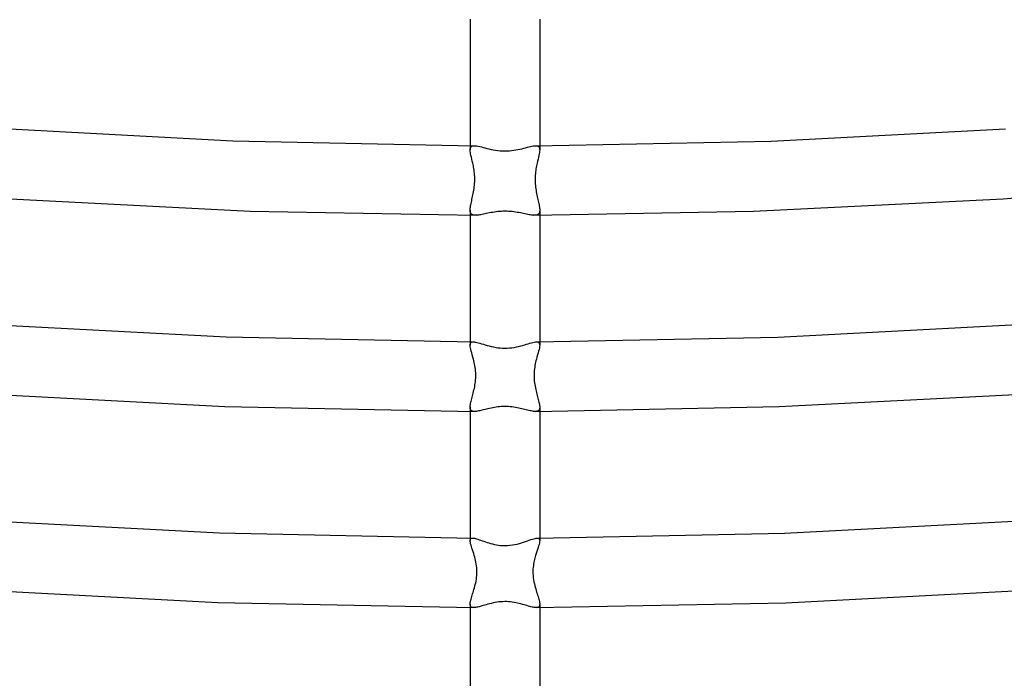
# Model space of a CAD drawing. Header units: millimetres. Extents: x -273 to 273, y -156 to 255.
# Tile 38 of 98: x -28 to 29, y -48 to -10. Entities that reach past the tile are written whole.
import ezdxf

# ---------------------------------------------------------------- set-up
doc = ezdxf.new("R2010")
doc.units = ezdxf.units.MM
doc.layers.add('HIDDEN', color=7, linetype='Continuous')
doc.layers.add('THICK', color=7, linetype='Continuous')

msp = doc.modelspace()

# ---------------------------------------------------------------- linework, layer by layer
at = {"layer": 'HIDDEN'}
for p, q in [((-2, -16.911), (-2, -17.147)), ((-1.96, -16.985), (-1.927, -16.952)), ((-1.927, -16.952), (-1.884, -16.929)), ((-1.884, -16.929), (-1.83, -16.916)), ((-1.83, -16.916), (-1.766, -16.912)), ((1.766, -16.912), (1.83, -16.916)), ((1.83, -16.916), (1.884, -16.929)), ((1.884, -16.929), (1.927, -16.952)), ((1.927, -16.952), (1.96, -16.985)), ((2, -16.911), (2, -17.147)), ((-2, -17.148), (-1.996, -17.083)), ((-1.996, -17.218), (-2, -17.148)), ((-1.996, -17.083), (-1.983, -17.029)), ((-1.987, -17.296), (-1.996, -17.218)), ((-1.971, -17.382), (-1.987, -17.296)), ((-1.983, -17.029), (-1.96, -16.985)), ((-1.951, -17.476), (-1.971, -17.382)), ((-1.928, -17.576), (-1.951, -17.476)), ((1.951, -17.476), (1.928, -17.576)), ((1.971, -17.382), (1.951, -17.476)), ((1.96, -16.985), (1.983, -17.029)), ((1.987, -17.296), (1.971, -17.382)), ((1.983, -17.029), (1.996, -17.083)), ((1.996, -17.218), (1.987, -17.296)), ((1.996, -17.083), (2, -17.148)), ((2, -17.148), (1.996, -17.218)), ((-1.903, -17.682), (-1.928, -17.576)), ((-1.876, -17.794), (-1.903, -17.682)), ((-1.849, -17.911), (-1.876, -17.794)), ((-1.832, -17.988), (-1.849, -17.911)), ((-1.816, -18.065), (-1.832, -17.988)), ((-1.801, -18.146), (-1.816, -18.065)), ((1.815, -18.07), (1.799, -18.154)), ((1.832, -17.989), (1.815, -18.07)), ((1.849, -17.911), (1.832, -17.989)), ((1.876, -17.794), (1.849, -17.911)), ((1.903, -17.682), (1.876, -17.794)), ((1.928, -17.576), (1.903, -17.682)), ((-1.786, -18.229), (-1.801, -18.146)), ((-1.773, -18.316), (-1.786, -18.229)), ((-1.761, -18.405), (-1.773, -18.316)), ((-1.75, -18.497), (-1.761, -18.405)), ((-1.742, -18.591), (-1.75, -18.497)), ((-1.736, -18.689), (-1.742, -18.591)), ((1.741, -18.61), (1.736, -18.707)), ((1.749, -18.514), (1.741, -18.61)), ((1.759, -18.42), (1.749, -18.514)), ((1.771, -18.329), (1.759, -18.42)), ((1.784, -18.24), (1.771, -18.329)), ((1.799, -18.154), (1.784, -18.24)), ((-1.759, -19.278), (-1.749, -19.181)), ((-1.749, -19.181), (-1.741, -19.083)), ((-1.741, -19.083), (-1.736, -18.985)), ((-1.733, -18.788), (-1.736, -18.689)), ((-1.736, -18.985), (-1.733, -18.887)), ((-1.733, -18.887), (-1.733, -18.788)), ((1.736, -18.707), (1.733, -18.805)), ((1.733, -18.805), (1.733, -18.902)), ((1.733, -18.902), (1.736, -19)), ((1.736, -19), (1.742, -19.097)), ((1.742, -19.097), (1.75, -19.193)), ((1.75, -19.193), (1.76, -19.29)), ((-1.856, -19.831), (-1.837, -19.743)), ((-1.837, -19.743), (-1.819, -19.653)), ((-1.819, -19.653), (-1.801, -19.562)), ((-1.801, -19.562), (-1.785, -19.468)), ((-1.785, -19.468), (-1.771, -19.374)), ((-1.771, -19.374), (-1.759, -19.278)), ((1.76, -19.29), (1.773, -19.385)), ((1.773, -19.385), (1.787, -19.479)), ((1.787, -19.479), (1.803, -19.572)), ((1.803, -19.572), (1.82, -19.662)), ((1.82, -19.662), (1.839, -19.751)), ((1.839, -19.751), (1.857, -19.838)), ((-1.985, -20.437), (-1.974, -20.372)), ((-1.974, -20.372), (-1.961, -20.303)), ((-1.961, -20.303), (-1.946, -20.232)), ((-1.946, -20.232), (-1.93, -20.157)), ((-1.93, -20.157), (-1.912, -20.079)), ((-1.912, -20.079), (-1.894, -19.999)), ((-1.894, -19.999), (-1.875, -19.916)), ((-1.875, -19.916), (-1.856, -19.831)), ((1.857, -19.838), (1.876, -19.922)), ((1.876, -19.922), (1.895, -20.004)), ((1.895, -20.004), (1.913, -20.084)), ((1.913, -20.084), (1.931, -20.16)), ((1.931, -20.16), (1.947, -20.234)), ((1.947, -20.234), (1.962, -20.306)), ((1.962, -20.306), (1.975, -20.373)), ((1.975, -20.373), (1.985, -20.438)), ((-2, -20.61), (-1.998, -20.556)), ((-1.998, -20.663), (-2, -20.61)), ((-2, -20.611), (-2, -20.91)), ((-1.998, -20.556), (-1.993, -20.498)), ((-1.991, -20.711), (-1.998, -20.663)), ((-1.993, -20.498), (-1.985, -20.437)), ((-1.98, -20.753), (-1.991, -20.711)), ((-1.964, -20.791), (-1.98, -20.753)), ((-1.943, -20.823), (-1.964, -20.791)), ((-1.916, -20.85), (-1.943, -20.823)), ((-1.884, -20.872), (-1.916, -20.85)), ((-1.848, -20.889), (-1.884, -20.872)), ((-1.806, -20.901), (-1.848, -20.889)), ((-1.758, -20.909), (-1.806, -20.901)), ((-1.706, -20.912), (-1.758, -20.909)), ((-1.649, -20.911), (-1.706, -20.912)), ((1.706, -20.912), (1.649, -20.911)), ((1.758, -20.909), (1.706, -20.912)), ((1.806, -20.901), (1.758, -20.909)), ((1.848, -20.889), (1.806, -20.901)), ((1.885, -20.872), (1.848, -20.889)), ((1.916, -20.85), (1.885, -20.872)), ((1.943, -20.823), (1.916, -20.85)), ((1.964, -20.791), (1.943, -20.823)), ((1.98, -20.753), (1.964, -20.791)), ((1.992, -20.71), (1.98, -20.753)), ((1.985, -20.438), (1.993, -20.499)), ((1.998, -20.663), (1.992, -20.71)), ((1.993, -20.499), (1.998, -20.557)), ((1.998, -20.557), (2, -20.61)), ((2, -20.61), (1.998, -20.663)), ((2, -20.611), (2, -20.91)), ((-2, -28.196), (-2, -28.385)), ((-1.995, -28.326), (-1.981, -28.278)), ((-1.981, -28.278), (-1.955, -28.241)), ((-1.955, -28.241), (-1.919, -28.216)), ((-1.919, -28.216), (-1.872, -28.201)), ((-1.872, -28.201), (-1.813, -28.197)), ((1.813, -28.197), (1.872, -28.201)), ((1.872, -28.201), (1.919, -28.216)), ((1.919, -28.216), (1.956, -28.242)), ((1.956, -28.242), (1.981, -28.278)), ((1.981, -28.278), (1.995, -28.326)), ((2, -28.196), (2, -28.385)), ((-2, -28.385), (-1.995, -28.326)), ((-1.995, -28.455), (-2, -28.385)), ((-1.983, -28.536), (-1.995, -28.455)), ((-1.963, -28.626), (-1.983, -28.536)), ((-1.938, -28.725), (-1.963, -28.626)), ((-1.908, -28.832), (-1.938, -28.725)), ((-1.875, -28.947), (-1.908, -28.832)), ((1.908, -28.833), (1.875, -28.947)), ((1.937, -28.726), (1.908, -28.833)), ((1.963, -28.627), (1.937, -28.726)), ((1.983, -28.536), (1.963, -28.627)), ((1.995, -28.455), (1.983, -28.536)), ((1.995, -28.326), (2, -28.385)), ((2, -28.385), (1.995, -28.455)), ((-1.841, -29.069), (-1.875, -28.947)), ((-1.807, -29.197), (-1.841, -29.069)), ((-1.785, -29.286), (-1.807, -29.197)), ((-1.764, -29.377), (-1.785, -29.286)), ((-1.744, -29.471), (-1.764, -29.377)), ((1.766, -29.37), (1.746, -29.46)), ((1.786, -29.282), (1.766, -29.37)), ((1.807, -29.197), (1.786, -29.282)), ((1.842, -29.069), (1.807, -29.197)), ((1.875, -28.947), (1.842, -29.069)), ((-1.726, -29.566), (-1.744, -29.471)), ((-1.71, -29.664), (-1.726, -29.566)), ((-1.697, -29.764), (-1.71, -29.664)), ((-1.687, -29.865), (-1.697, -29.764)), ((-1.68, -29.967), (-1.687, -29.865)), ((-1.676, -30.069), (-1.68, -29.967)), ((1.681, -29.944), (1.677, -30.044)), ((1.689, -29.845), (1.681, -29.944)), ((1.699, -29.746), (1.689, -29.845)), ((1.713, -29.648), (1.699, -29.746)), ((1.729, -29.553), (1.713, -29.648)), ((1.746, -29.46), (1.729, -29.553)), ((-1.707, -30.581), (-1.694, -30.48)), ((-1.694, -30.48), (-1.685, -30.377)), ((-1.685, -30.377), (-1.678, -30.274)), ((-1.678, -30.274), (-1.676, -30.171)), ((-1.676, -30.171), (-1.676, -30.069)), ((1.677, -30.044), (1.675, -30.144)), ((1.675, -30.144), (1.677, -30.244)), ((1.677, -30.244), (1.682, -30.345)), ((1.682, -30.345), (1.691, -30.445)), ((1.691, -30.445), (1.702, -30.545)), ((1.702, -30.545), (1.716, -30.644)), ((-1.842, -31.219), (-1.82, -31.136)), ((-1.82, -31.136), (-1.799, -31.05)), ((-1.799, -31.05), (-1.778, -30.962)), ((-1.778, -30.962), (-1.758, -30.87)), ((-1.758, -30.87), (-1.739, -30.776)), ((-1.739, -30.776), (-1.722, -30.68)), ((-1.722, -30.68), (-1.707, -30.581)), ((1.716, -30.644), (1.732, -30.74)), ((1.732, -30.74), (1.751, -30.835)), ((1.751, -30.835), (1.77, -30.928)), ((1.77, -30.928), (1.791, -31.019)), ((1.791, -31.019), (1.813, -31.108)), ((1.813, -31.108), (1.835, -31.195)), ((-1.973, -31.73), (-1.959, -31.666)), ((-1.959, -31.666), (-1.943, -31.598)), ((-1.943, -31.598), (-1.925, -31.528)), ((-1.925, -31.528), (-1.905, -31.455)), ((-1.905, -31.455), (-1.885, -31.379)), ((-1.885, -31.379), (-1.864, -31.3)), ((-1.864, -31.3), (-1.842, -31.219)), ((1.835, -31.195), (1.858, -31.279)), ((1.858, -31.279), (1.88, -31.361)), ((1.88, -31.361), (1.901, -31.439)), ((1.901, -31.439), (1.921, -31.515)), ((1.921, -31.515), (1.94, -31.588)), ((1.94, -31.588), (1.957, -31.658)), ((1.957, -31.658), (1.972, -31.724)), ((-2, -31.949), (-1.998, -31.9)), ((-1.998, -31.997), (-2, -31.949)), ((-2, -31.95), (-2, -32.196)), ((-1.998, -31.9), (-1.993, -31.847)), ((-1.991, -32.041), (-1.998, -31.997)), ((-1.993, -31.847), (-1.984, -31.79)), ((-1.979, -32.078), (-1.991, -32.041)), ((-1.984, -31.79), (-1.973, -31.73)), ((-1.962, -32.111), (-1.979, -32.078)), ((-1.94, -32.138), (-1.962, -32.111)), ((-1.912, -32.16), (-1.94, -32.138)), ((-1.879, -32.176), (-1.912, -32.16)), ((-1.84, -32.188), (-1.879, -32.176)), ((-1.797, -32.195), (-1.84, -32.188)), ((-1.748, -32.197), (-1.797, -32.195)), ((1.796, -32.195), (1.748, -32.197)), ((1.84, -32.188), (1.796, -32.195)), ((1.879, -32.177), (1.84, -32.188)), ((1.912, -32.16), (1.879, -32.177)), ((1.939, -32.138), (1.912, -32.16)), ((1.962, -32.111), (1.939, -32.138)), ((1.979, -32.079), (1.962, -32.111)), ((1.972, -31.724), (1.983, -31.786)), ((1.991, -32.041), (1.979, -32.079)), ((1.983, -31.786), (1.992, -31.845)), ((1.998, -31.997), (1.991, -32.041)), ((1.992, -31.845), (1.998, -31.899)), ((1.998, -31.899), (2, -31.949)), ((2, -31.949), (1.998, -31.997)), ((2, -31.95), (2, -32.196)), ((-2, -39.481), (-2, -39.628)), ((-2, -39.629), (-1.996, -39.583)), ((-1.996, -39.683), (-2, -39.629)), ((-1.996, -39.583), (-1.985, -39.545)), ((-1.985, -39.545), (-1.965, -39.517)), ((-1.965, -39.517), (-1.937, -39.497)), ((-1.937, -39.497), (-1.9, -39.486)), ((-1.9, -39.486), (-1.855, -39.482)), ((1.855, -39.482), (1.9, -39.486)), ((1.9, -39.486), (1.937, -39.497)), ((1.937, -39.497), (1.965, -39.517)), ((1.965, -39.517), (1.985, -39.546)), ((1.985, -39.546), (1.996, -39.583)), ((2, -39.628), (1.995, -39.69)), ((1.996, -39.583), (2, -39.628)), ((2, -39.481), (2, -39.628)), ((-1.986, -39.744), (-1.996, -39.683)), ((-1.97, -39.814), (-1.986, -39.744)), ((-1.948, -39.891), (-1.97, -39.814)), ((-1.922, -39.975), (-1.948, -39.891)), ((-1.893, -40.066), (-1.922, -39.975)), ((-1.861, -40.162), (-1.893, -40.066)), ((-1.828, -40.264), (-1.861, -40.162)), ((1.871, -40.132), (1.835, -40.243)), ((1.905, -40.028), (1.871, -40.132)), ((1.936, -39.932), (1.905, -40.028)), ((1.962, -39.842), (1.936, -39.932)), ((1.983, -39.761), (1.962, -39.842)), ((1.995, -39.69), (1.983, -39.761)), ((-1.794, -40.371), (-1.828, -40.264)), ((-1.76, -40.482), (-1.794, -40.371)), ((-1.733, -40.576), (-1.76, -40.482)), ((-1.708, -40.672), (-1.733, -40.576)), ((-1.685, -40.771), (-1.708, -40.672)), ((1.699, -40.71), (1.681, -40.789)), ((1.718, -40.632), (1.699, -40.71)), ((1.739, -40.557), (1.718, -40.632)), ((1.76, -40.482), (1.739, -40.557)), ((1.797, -40.36), (1.76, -40.482)), ((1.835, -40.243), (1.797, -40.36)), ((-1.664, -40.873), (-1.685, -40.771)), ((-1.645, -40.977), (-1.664, -40.873)), ((-1.631, -41.083), (-1.645, -40.977)), ((-1.62, -41.191), (-1.631, -41.083)), ((-1.613, -41.299), (-1.62, -41.191)), ((-1.61, -41.407), (-1.613, -41.299)), ((1.614, -41.264), (1.61, -41.384)), ((1.623, -41.153), (1.614, -41.264)), ((1.635, -41.049), (1.623, -41.153)), ((1.649, -40.955), (1.635, -41.049)), ((1.664, -40.869), (1.649, -40.955)), ((1.681, -40.789), (1.664, -40.869)), ((-1.66, -41.951), (-1.642, -41.845)), ((-1.642, -41.845), (-1.628, -41.737)), ((-1.628, -41.737), (-1.618, -41.627)), ((-1.618, -41.627), (-1.612, -41.517)), ((-1.612, -41.517), (-1.61, -41.407)), ((1.61, -41.384), (1.612, -41.512)), ((1.612, -41.512), (1.619, -41.642)), ((1.619, -41.642), (1.632, -41.767)), ((1.632, -41.767), (1.649, -41.886)), ((1.649, -41.886), (1.669, -41.999)), ((-1.805, -42.524), (-1.779, -42.436)), ((-1.779, -42.436), (-1.752, -42.345)), ((-1.752, -42.345), (-1.727, -42.251)), ((-1.727, -42.251), (-1.703, -42.154)), ((-1.703, -42.154), (-1.68, -42.054)), ((-1.68, -42.054), (-1.66, -41.951)), ((1.669, -41.999), (1.692, -42.106)), ((1.692, -42.106), (1.716, -42.208)), ((1.716, -42.208), (1.742, -42.307)), ((1.742, -42.307), (1.769, -42.403)), ((1.769, -42.403), (1.797, -42.497)), ((-1.966, -43.06), (-1.949, -42.994)), ((-1.949, -42.994), (-1.929, -42.923)), ((-1.929, -42.923), (-1.907, -42.85)), ((-1.907, -42.85), (-1.883, -42.773)), ((-1.883, -42.773), (-1.858, -42.693)), ((-1.858, -42.693), (-1.832, -42.61)), ((-1.832, -42.61), (-1.805, -42.524)), ((1.797, -42.497), (1.824, -42.587)), ((1.824, -42.587), (1.852, -42.674)), ((1.852, -42.674), (1.878, -42.758)), ((1.878, -42.758), (1.903, -42.838)), ((1.903, -42.838), (1.926, -42.915)), ((1.926, -42.915), (1.947, -42.987)), ((1.947, -42.987), (1.965, -43.056)), ((-2, -43.282), (-1.998, -43.233)), ((-1.997, -43.33), (-2, -43.282)), ((-2, -43.283), (-2, -43.481)), ((-1.998, -43.233), (-1.991, -43.18)), ((-1.988, -43.371), (-1.997, -43.33)), ((-1.991, -43.18), (-1.98, -43.122)), ((-1.973, -43.405), (-1.988, -43.371)), ((-1.98, -43.122), (-1.966, -43.06)), ((-1.952, -43.434), (-1.973, -43.405)), ((-1.923, -43.455), (-1.952, -43.434)), ((-1.888, -43.471), (-1.923, -43.455)), ((-1.846, -43.479), (-1.888, -43.471)), ((-1.798, -43.482), (-1.846, -43.479)), ((1.845, -43.479), (1.797, -43.482)), ((1.887, -43.471), (1.845, -43.479)), ((1.922, -43.456), (1.887, -43.471)), ((1.951, -43.435), (1.922, -43.456)), ((1.973, -43.407), (1.951, -43.435)), ((1.965, -43.056), (1.98, -43.12)), ((1.988, -43.372), (1.973, -43.407)), ((1.98, -43.12), (1.991, -43.179)), ((1.997, -43.331), (1.988, -43.372)), ((1.991, -43.179), (1.998, -43.234)), ((2, -43.283), (1.997, -43.331)), ((1.998, -43.234), (2, -43.283))]:
    msp.add_line(p, q, dxfattribs=at)
at = {"layer": 'THICK'}
for p, q in [((-2, -9.625), (-2, -16.911)), ((2, -9.625), (2, -16.911)), ((-29.444, -15.895), (-15.645, -16.628)), ((15.314, -16.64), (28.787, -15.941)), ((-15.645, -16.628), (-1.767, -16.912)), ((-1.766, -16.912), (-1.699, -16.915)), ((-1.699, -16.915), (-1.624, -16.925)), ((-1.624, -16.925), (-1.541, -16.941)), ((-1.541, -16.941), (-1.451, -16.961)), ((-1.451, -16.961), (-1.355, -16.984)), ((1.289, -17.001), (1.383, -16.977)), ((1.383, -16.977), (1.472, -16.956)), ((1.472, -16.956), (1.555, -16.938)), ((1.555, -16.938), (1.633, -16.924)), ((1.633, -16.924), (1.703, -16.915)), ((1.703, -16.915), (1.766, -16.912)), ((1.767, -16.912), (15.314, -16.64)), ((-1.355, -16.984), (-1.253, -17.011)), ((-1.253, -17.011), (-1.146, -17.038)), ((-1.146, -17.038), (-1.034, -17.067)), ((-1.034, -17.067), (-0.917, -17.095)), ((-0.917, -17.095), (-0.795, -17.122)), ((-0.795, -17.122), (-0.67, -17.147)), ((-0.67, -17.147), (-0.541, -17.169)), ((-0.541, -17.169), (-0.409, -17.187)), ((-0.409, -17.187), (-0.274, -17.2)), ((-0.274, -17.2), (-0.137, -17.209)), ((-0.137, -17.209), (0, -17.212)), ((0, -17.212), (0.129, -17.209)), ((0.129, -17.209), (0.257, -17.202)), ((0.257, -17.202), (0.383, -17.19)), ((0.383, -17.19), (0.508, -17.174)), ((0.508, -17.174), (0.63, -17.154)), ((0.63, -17.154), (0.749, -17.131)), ((0.749, -17.131), (0.865, -17.107)), ((0.865, -17.107), (0.977, -17.081)), ((0.977, -17.081), (1.085, -17.054)), ((1.085, -17.054), (1.189, -17.027)), ((1.189, -17.027), (1.289, -17.001)), ((28.641, -19.96), (42.315, -18.818)), ((-29.28, -19.916), (-14.646, -20.666)), ((14.3, -20.678), (28.641, -19.96)), ((-14.646, -20.666), (-1.649, -20.911)), ((-2, -20.91), (-2, -28.196)), ((-1.589, -20.907), (-1.649, -20.911)), ((-1.525, -20.9), (-1.589, -20.907)), ((-1.457, -20.89), (-1.525, -20.9)), ((-1.385, -20.877), (-1.457, -20.89)), ((-1.31, -20.863), (-1.385, -20.877)), ((-1.232, -20.847), (-1.31, -20.863)), ((-1.15, -20.831), (-1.232, -20.847)), ((-1.066, -20.813), (-1.15, -20.831)), ((-0.979, -20.795), (-1.066, -20.813)), ((-0.889, -20.778), (-0.979, -20.795)), ((-0.797, -20.761), (-0.889, -20.778)), ((-0.703, -20.744), (-0.797, -20.761)), ((-0.606, -20.729), (-0.703, -20.744)), ((-0.508, -20.716), (-0.606, -20.729)), ((-0.409, -20.704), (-0.508, -20.716)), ((-0.308, -20.695), (-0.409, -20.704)), ((-0.206, -20.688), (-0.308, -20.695)), ((-0.103, -20.684), (-0.206, -20.688)), ((0, -20.682), (-0.103, -20.684)), ((0.104, -20.684), (0, -20.682)), ((0.207, -20.688), (0.104, -20.684)), ((0.309, -20.695), (0.207, -20.688)), ((0.41, -20.704), (0.309, -20.695)), ((0.51, -20.716), (0.41, -20.704)), ((0.608, -20.729), (0.51, -20.716)), ((0.704, -20.744), (0.608, -20.729)), ((0.798, -20.761), (0.704, -20.744)), ((0.89, -20.778), (0.798, -20.761)), ((0.98, -20.796), (0.89, -20.778)), ((1.067, -20.813), (0.98, -20.796)), ((1.151, -20.831), (1.067, -20.813)), ((1.233, -20.848), (1.151, -20.831)), ((1.311, -20.863), (1.233, -20.848)), ((1.386, -20.878), (1.311, -20.863)), ((1.458, -20.89), (1.386, -20.878)), ((1.525, -20.9), (1.458, -20.89)), ((1.589, -20.907), (1.525, -20.9)), ((1.649, -20.911), (1.589, -20.907)), ((1.649, -20.911), (14.3, -20.678)), ((2, -20.91), (2, -28.196)), ((-30.17, -27.155), (-16.032, -27.907)), ((15.693, -27.919), (29.497, -27.202)), ((-16.032, -27.907), (-1.814, -28.197)), ((-1.813, -28.197), (-1.752, -28.201)), ((-1.752, -28.201), (-1.683, -28.211)), ((-1.683, -28.211), (-1.607, -28.228)), ((-1.607, -28.228), (-1.524, -28.249)), ((-1.524, -28.249), (-1.434, -28.275)), ((-1.434, -28.275), (-1.338, -28.303)), ((-1.338, -28.303), (-1.236, -28.334)), ((1.241, -28.332), (1.342, -28.302)), ((1.342, -28.302), (1.437, -28.274)), ((1.437, -28.274), (1.527, -28.248)), ((1.527, -28.248), (1.609, -28.227)), ((1.609, -28.227), (1.685, -28.211)), ((1.685, -28.211), (1.753, -28.201)), ((1.753, -28.201), (1.813, -28.197)), ((1.814, -28.197), (15.693, -27.919)), ((-1.236, -28.334), (-1.13, -28.366)), ((-1.13, -28.366), (-1.018, -28.398)), ((-1.018, -28.398), (-0.902, -28.429)), ((-0.902, -28.429), (-0.782, -28.459)), ((-0.782, -28.459), (-0.659, -28.487)), ((-0.659, -28.487), (-0.532, -28.511)), ((-0.532, -28.511), (-0.402, -28.53)), ((-0.402, -28.53), (-0.269, -28.545)), ((-0.269, -28.545), (-0.135, -28.554)), ((-0.135, -28.554), (0, -28.557)), ((0, -28.557), (0.137, -28.554)), ((0.137, -28.554), (0.272, -28.545)), ((0.272, -28.545), (0.405, -28.53)), ((0.405, -28.53), (0.536, -28.51)), ((0.536, -28.51), (0.663, -28.486)), ((0.663, -28.486), (0.787, -28.458)), ((0.787, -28.458), (0.908, -28.428)), ((0.908, -28.428), (1.023, -28.396)), ((1.023, -28.396), (1.134, -28.364)), ((1.134, -28.364), (1.241, -28.332)), ((-30.388, -31.15), (-16.109, -31.906)), ((15.776, -31.918), (29.728, -31.195)), ((-16.109, -31.906), (-1.749, -32.197)), ((-2, -32.196), (-2, -39.481)), ((-1.697, -32.195), (-1.748, -32.197)), ((-1.641, -32.19), (-1.697, -32.195)), ((-1.581, -32.182), (-1.641, -32.19)), ((-1.517, -32.17), (-1.581, -32.182)), ((-1.449, -32.156), (-1.517, -32.17)), ((-1.378, -32.14), (-1.449, -32.156)), ((-1.304, -32.123), (-1.378, -32.14)), ((-1.226, -32.104), (-1.304, -32.123)), ((-1.145, -32.084), (-1.226, -32.104)), ((-1.062, -32.063), (-1.145, -32.084)), ((-0.976, -32.043), (-1.062, -32.063)), ((-0.887, -32.022), (-0.976, -32.043)), ((-0.795, -32.003), (-0.887, -32.022)), ((-0.702, -31.984), (-0.795, -32.003)), ((-0.606, -31.967), (-0.702, -31.984)), ((-0.509, -31.951), (-0.606, -31.967)), ((-0.409, -31.938), (-0.509, -31.951)), ((-0.309, -31.927), (-0.409, -31.938)), ((-0.207, -31.92), (-0.309, -31.927)), ((-0.104, -31.915), (-0.207, -31.92)), ((0, -31.913), (-0.104, -31.915)), ((0.102, -31.915), (0, -31.913)), ((0.204, -31.919), (0.102, -31.915)), ((0.306, -31.927), (0.204, -31.919)), ((0.406, -31.938), (0.306, -31.927)), ((0.505, -31.951), (0.406, -31.938)), ((0.602, -31.966), (0.505, -31.951)), ((0.698, -31.983), (0.602, -31.966)), ((0.791, -32.002), (0.698, -31.983)), ((0.882, -32.021), (0.791, -32.002)), ((0.971, -32.042), (0.882, -32.021)), ((1.057, -32.062), (0.971, -32.042)), ((1.141, -32.083), (1.057, -32.062)), ((1.222, -32.103), (1.141, -32.083)), ((1.3, -32.122), (1.222, -32.103)), ((1.375, -32.14), (1.3, -32.122)), ((1.447, -32.156), (1.375, -32.14)), ((1.515, -32.17), (1.447, -32.156)), ((1.579, -32.181), (1.515, -32.17)), ((1.64, -32.19), (1.579, -32.181)), ((1.696, -32.195), (1.64, -32.19)), ((1.748, -32.197), (1.696, -32.195)), ((1.749, -32.197), (15.776, -31.918)), ((2, -32.196), (2, -39.481)), ((-30.892, -38.416), (-16.415, -39.185)), ((16.068, -39.197), (30.204, -38.463)), ((-16.415, -39.185), (-1.855, -39.482)), ((-1.855, -39.482), (-1.806, -39.485)), ((-1.806, -39.485), (-1.752, -39.494)), ((-1.752, -39.494), (-1.691, -39.508)), ((-1.691, -39.508), (-1.625, -39.526)), ((-1.625, -39.526), (-1.553, -39.549)), ((-1.553, -39.549), (-1.476, -39.574)), ((-1.476, -39.574), (-1.395, -39.602)), ((-1.395, -39.602), (-1.309, -39.632)), ((1.293, -39.638), (1.395, -39.602)), ((1.395, -39.602), (1.49, -39.57)), ((1.49, -39.57), (1.579, -39.541)), ((1.579, -39.541), (1.66, -39.517)), ((1.66, -39.517), (1.733, -39.498)), ((1.733, -39.498), (1.798, -39.486)), ((1.798, -39.486), (1.855, -39.482)), ((1.855, -39.482), (16.068, -39.197)), ((-1.309, -39.632), (-1.219, -39.664)), ((-1.219, -39.664), (-1.126, -39.696)), ((-1.126, -39.696), (-1.029, -39.728)), ((-1.029, -39.728), (-0.928, -39.759)), ((-0.928, -39.759), (-0.823, -39.789)), ((-0.823, -39.789), (-0.715, -39.818)), ((-0.715, -39.818), (-0.602, -39.844)), ((-0.602, -39.844), (-0.487, -39.866)), ((-0.487, -39.866), (-0.367, -39.885)), ((-0.367, -39.885), (-0.245, -39.899)), ((-0.245, -39.899), (-0.122, -39.908)), ((-0.122, -39.908), (0, -39.911)), ((0, -39.911), (0.146, -39.906)), ((0.146, -39.906), (0.29, -39.895)), ((0.29, -39.895), (0.43, -39.876)), ((0.43, -39.876), (0.567, -39.851)), ((0.567, -39.851), (0.701, -39.821)), ((0.701, -39.821), (0.829, -39.788)), ((0.829, -39.788), (0.953, -39.751)), ((0.953, -39.751), (1.072, -39.714)), ((1.072, -39.714), (1.185, -39.676)), ((1.185, -39.676), (1.293, -39.638)), ((-31.116, -42.41), (-16.498, -43.184)), ((16.157, -43.197), (30.439, -42.456)), ((-16.498, -43.184), (-1.798, -43.482)), ((-2, -43.481), (-2, -50.767)), ((-1.746, -43.48), (-1.798, -43.482)), ((-1.69, -43.473), (-1.746, -43.48)), ((-1.628, -43.462), (-1.69, -43.473)), ((-1.561, -43.448), (-1.628, -43.462)), ((-1.489, -43.43), (-1.561, -43.448)), ((-1.414, -43.41), (-1.489, -43.43)), ((-1.334, -43.387), (-1.414, -43.41)), ((-1.25, -43.363), (-1.334, -43.387)), ((-1.163, -43.337), (-1.25, -43.363)), ((-1.072, -43.311), (-1.163, -43.337)), ((-0.977, -43.285), (-1.072, -43.311)), ((-0.879, -43.259), (-0.977, -43.285)), ((-0.778, -43.234), (-0.879, -43.259)), ((-0.674, -43.211), (-0.778, -43.234)), ((-0.568, -43.19), (-0.674, -43.211)), ((-0.458, -43.172), (-0.568, -43.19)), ((-0.347, -43.157), (-0.458, -43.172)), ((-0.233, -43.146), (-0.347, -43.157)), ((-0.117, -43.139), (-0.233, -43.146)), ((0, -43.136), (-0.117, -43.139)), ((0.105, -43.138), (0, -43.136)), ((0.211, -43.144), (0.105, -43.138)), ((0.317, -43.153), (0.211, -43.144)), ((0.421, -43.166), (0.317, -43.153)), ((0.524, -43.182), (0.421, -43.166)), ((0.625, -43.201), (0.524, -43.182)), ((0.724, -43.222), (0.625, -43.201)), ((0.821, -43.245), (0.724, -43.222)), ((0.916, -43.269), (0.821, -43.245)), ((1.008, -43.293), (0.916, -43.269)), ((1.097, -43.319), (1.008, -43.293)), ((1.184, -43.343), (1.097, -43.319)), ((1.267, -43.368), (1.184, -43.343)), ((1.348, -43.391), (1.267, -43.368)), ((1.424, -43.413), (1.348, -43.391)), ((1.497, -43.432), (1.424, -43.413)), ((1.566, -43.449), (1.497, -43.432)), ((1.631, -43.463), (1.566, -43.449)), ((1.691, -43.474), (1.631, -43.463)), ((1.747, -43.48), (1.691, -43.474)), ((1.797, -43.482), (1.747, -43.48)), ((1.798, -43.482), (16.157, -43.197)), ((2, -43.283), (2, -50.767))]:
    msp.add_line(p, q, dxfattribs=at)

doc.saveas('drawing.dxf')
